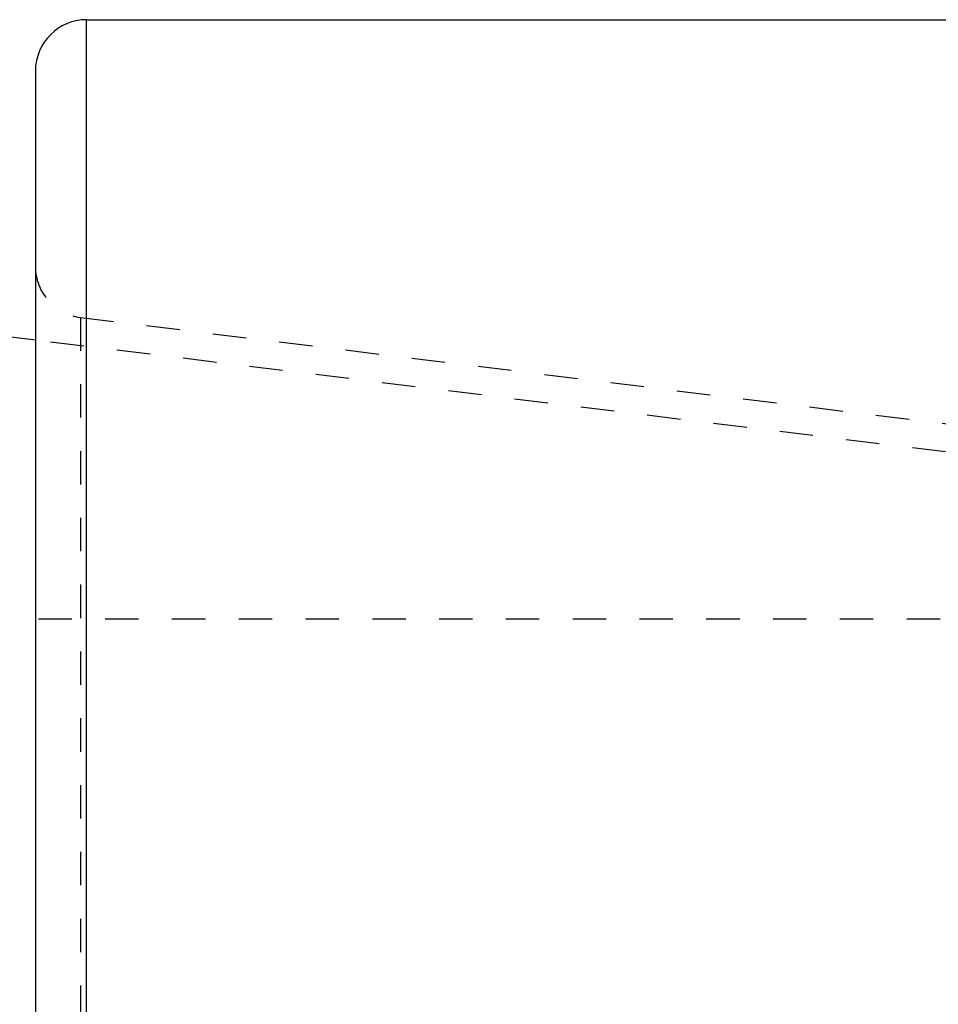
# Model space of a CAD drawing. Header units: millimetres. Extents: x -130 to 1130, y -374 to 1374.
# Tile 10 of 12: x 2 to 181, y 1032 to 1224. Entities that reach past the tile are written whole.
import ezdxf

# ---------------------------------------------------------------- set-up
doc = ezdxf.new("R2010")
doc.units = ezdxf.units.MM
doc.header["$LTSCALE"] = 65.185185
doc.linetypes.add('HIDDEN', pattern=[0.2, 0.1, -0.1])
doc.layers.add('KONST.EL_MIT_GEO', color=7, linetype='CONTINUOUS')

msp = doc.modelspace()

# ---------------------------------------------------------------- linework, layer by layer
at = {"layer": 'KONST.EL_MIT_GEO', "color": 7, "linetype": 'Continuous'}
for p, q in [((15, -224), (15, 1224)), ((15, 1224), (450.98, 1224)), ((5, 1214), (5, -214)), ((5, 1161.47), (-40, 1167))]:
    msp.add_line(p, q, dxfattribs=at)
at = {"layer": 'KONST.EL_MIT_GEO', "color": 8, "linetype": 'HIDDEN'}
for p, q in [((13.78, 1165.91), (13.78, -165.91)), ((13.78, 1165.91), (500, 1106.21)), ((325, 1122.18), (5, 1161.47)), ((325, 1107), (-125, 1107))]:
    msp.add_line(p, q, dxfattribs=at)
at = {"layer": 'KONST.EL_MIT_GEO', "color": 7, "linetype": 'Continuous'}
msp.add_arc((15, 1214), 10, 90, 180, dxfattribs=at)
at = {"layer": 'KONST.EL_MIT_GEO', "color": 8, "linetype": 'HIDDEN'}
msp.add_arc((15, 1175.84), 10, 180, 263, dxfattribs=at)

doc.saveas('drawing.dxf')
